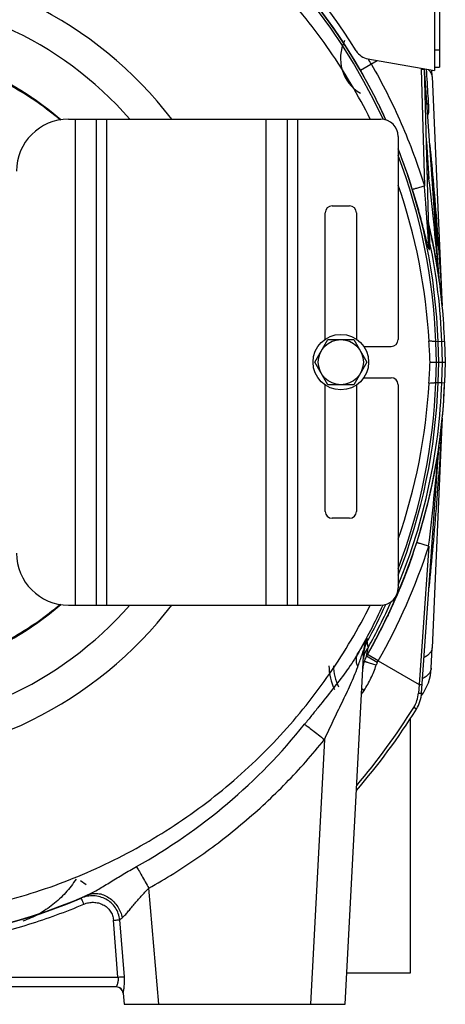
# Model space of a CAD drawing. Extents: x -1622 to 1181, y 8 to 1633.
# Tile 59 of 80: x 86 to 209, y 645 to 929. Entities that reach past the tile are written whole.
import ezdxf

# ---------------------------------------------------------------- set-up
doc = ezdxf.new("R2010")
doc.units = 0
doc.header["$LTSCALE"] = 65.395
doc.layers.get('0').update_dxf_attribs({"linetype": 'CONTINUOUS'})

msp = doc.modelspace()

# ---------------------------------------------------------------- linework, layer by layer
at = {"color": 3, "linetype": 'CONTINUOUS'}
for p, q in [((205.99, 990.77), (205.99, 914.26)), ((207.49, 992.71), (207.49, 915.23)), ((186.84, 917.63), (205.99, 914.26))]:
    msp.add_line(p, q, dxfattribs=at)
at = {"color": 9, "linetype": 'CONTINUOUS'}
for p, q in [((205.99, 920.23), (207.49, 920.23)), ((184.67, 914.34), (189.54, 917.16)), ((202.2, 914.93), (202.22, 914.65)), ((202.22, 914.65), (203.1, 881.05)), ((102.53, 760.26), (102.53, 900.26)), ((111.53, 900.26), (111.53, 760.26)), ((157.53, 760.26), (157.53, 900.26)), ((166.53, 900.26), (166.53, 760.26)), ((203.68, 893.78), (204.43, 883.03)), ((206.78, 863.93), (206.75, 864.43)), ((207.33, 854.51), (207.31, 854.77)), ((208.11, 848.32), (208.15, 847.58)), ((208.93, 836.19), (206.36, 836.1)), ((206.56, 830.26), (206.36, 836.1)), ((207.26, 830.26), (207.06, 836.13)), ((208.33, 830.26), (208.12, 836.16)), ((206.36, 824.42), (206.56, 830.26)), ((207.06, 824.39), (207.26, 830.26)), ((208.12, 824.35), (208.33, 830.26)), ((206.36, 824.42), (208.12, 824.35)), ((208.12, 824.35), (208.93, 824.33)), ((208.15, 812.94), (208.11, 812.2)), ((204.34, 777.21), (201.56, 737.42)), ((186.42, 745.54), (186.88, 747.99)), ((186.64, 746.72), (186.72, 747.13)), ((189.81, 744.21), (186.68, 745.99)), ((189.54, 743.74), (186.42, 745.54)), ((186.42, 745.54), (186.42, 745.54)), ((189.81, 744.21), (201.56, 737.42)), ((185.72, 735.69), (185.06, 736.13)), ((201.56, 737.42), (201.38, 734.92)), ((200.8, 730.31), (200.04, 730.78)), ((174.3, 721.52), (170.3, 645.26)), ((105.62, 679.71), (103.96, 680.82)), ((126.6, 645.26), (123.68, 678.71)), ((114.8, 653.1), (113.49, 669.49)), ((116.64, 653.18), (115.31, 669.57)), ((-36.73, 653.1), (114.8, 653.1))]:
    msp.add_line(p, q, dxfattribs=at)
at = {"color": 6, "linetype": 'CONTINUOUS'}
for p, q in [((207.37, 854.04), (203.12, 914.76)), ((204.44, 864.52), (203.13, 914.63)), ((205.33, 912.53), (205.25, 914.39)), ((204.39, 869.7), (204.81, 867.89)), ((205.67, 863.91), (205.83, 863.09)), ((206.93, 856.89), (207.01, 856.4)), ((207.37, 853.98), (207.37, 854.04)), ((207.37, 854), (207.37, 854.04)), ((207.38, 853.93), (207.37, 853.99)), ((207.38, 853.95), (207.37, 853.99)), ((207.38, 853.88), (207.38, 853.9)), ((171.53, 830.26), (175.28, 836.76)), ((175.28, 836.76), (182.78, 836.76)), ((182.78, 836.76), (186.54, 830.26)), ((208.93, 836.19), (209.14, 830.26)), ((175.28, 823.76), (171.53, 830.26)), ((186.54, 830.26), (182.78, 823.76)), ((204.76, 830.26), (209.14, 830.26)), ((209.14, 830.26), (208.93, 824.33)), ((182.78, 823.76), (175.28, 823.76)), ((207.23, 805.52), (207.24, 805.57)), ((207.23, 805.53), (207.24, 805.57)), ((207.24, 805.64), (207.25, 805.69)), ((207.24, 805.59), (207.24, 805.64)), ((207.24, 805.57), (207.24, 805.59)), ((207.25, 805.69), (207.26, 805.75)), ((207.25, 805.67), (207.25, 805.69)), ((207.26, 805.8), (207.26, 805.79)), ((202.29, 734.9), (207.23, 805.5)), ((197.52, 768.79), (197.5, 768.72)), ((197.52, 768.79), (197.5, 768.72)), ((197.34, 768.31), (196.63, 766.53)), ((197.48, 768.66), (197.34, 768.31)), ((197.48, 768.66), (197.34, 768.3)), ((195.97, 764.9), (195.29, 763.33)), ((195.97, 764.9), (195.29, 763.33)), ((196.01, 765.01), (196, 764.99)), ((192.79, 757.77), (192.62, 757.4)), ((192.92, 758.04), (192.89, 757.98)), ((191.62, 755.31), (191.23, 754.53)), ((192.44, 757.03), (191.61, 755.3)), ((190.02, 752.13), (188.35, 748.99)), ((191.1, 754.28), (190.01, 752.13)), ((186.55, 749.62), (186.6, 750.71)), ((180.29, 645.26), (185.64, 747.33)), ((205.07, 742.13), (205.33, 747.98)), ((185.57, 744.1), (185.46, 743.92)), ((114.32, 650.26), (-36.26, 650.26)), ((116.32, 648.44), (116.59, 645.26)), ((116.59, 645.26), (180.29, 645.26))]:
    msp.add_line(p, q, dxfattribs=at)
at = {"color": 7, "linetype": 'CONTINUOUS'}
for p, q in [((205.99, 915.23), (207.49, 915.23)), ((100.53, 900.26), (190.53, 900.26)), ((108.53, 900.26), (108.53, 760.26)), ((163.53, 900.26), (163.53, 760.26)), ((195.53, 895.26), (195.53, 836.76)), ((176.53, 875.26), (181.53, 875.26)), ((174.53, 836.87), (174.53, 873.26)), ((183.53, 873.26), (183.53, 836.87)), ((185.64, 834.76), (193.53, 834.76)), ((185.64, 825.76), (193.53, 825.76)), ((174.53, 787.26), (174.53, 823.65)), ((183.53, 823.65), (183.53, 787.26)), ((195.53, 823.76), (195.53, 765.26)), ((181.53, 785.26), (176.53, 785.26)), ((100.53, 760.26), (190.53, 760.26)), ((199.03, 727.54), (199.03, 654.26)), ((199.03, 654.26), (180.77, 654.26))]:
    msp.add_line(p, q, dxfattribs=at)
at = {"color": 2, "linetype": 'CONTINUOUS'}
for p, q in [((205.33, 912.53), (208.14, 848.23)), ((204.41, 869.62), (204.39, 869.7)), ((204.41, 869.62), (204.39, 869.7)), ((205.16, 866.35), (205.14, 866.43)), ((205.16, 866.35), (205.14, 866.43)), ((204.7, 863.87), (204.72, 864.55)), ((205.84, 863.06), (205.83, 863.09)), ((207.38, 853.93), (207.34, 854.17)), ((207.38, 853.93), (207.39, 853.81)), ((207.4, 853.78), (207.38, 853.93)), ((207.38, 853.93), (207.38, 853.92)), ((208.14, 812.29), (205.33, 747.98)), ((207.2, 805.35), (207.23, 805.6)), ((207.22, 805.14), (207.26, 805.8)), ((207.24, 805.64), (207.26, 805.79)), ((207.21, 805.02), (207.22, 805.05)), ((207.21, 804.98), (207.21, 805.02)), ((207.22, 805.05), (207.22, 805.14)), ((199.76, 774.88), (199.77, 774.93)), ((199.77, 774.93), (199.76, 774.88)), ((197.32, 768.26), (197.5, 768.72)), ((197.32, 768.26), (197.5, 768.72)), ((197.54, 768.84), (197.52, 768.79)), ((197.55, 768.84), (197.53, 768.79)), ((196.58, 766.41), (196.63, 766.53)), ((196.63, 766.53), (196.58, 766.41)), ((195.25, 763.24), (195.29, 763.33)), ((195.26, 763.24), (195.3, 763.33)), ((195.26, 763.24), (195.28, 763.27)), ((196, 764.99), (195.97, 764.9)), ((196, 764.99), (195.97, 764.9)), ((194.13, 760.67), (193.9, 760.16)), ((193.91, 760.16), (194.14, 760.67)), ((192.44, 757.03), (192.62, 757.4)), ((192.63, 757.4), (192.45, 757.03)), ((192.79, 757.77), (192.89, 757.98)), ((192.8, 757.76), (192.9, 757.98)), ((193.16, 758.53), (192.92, 758.04)), ((193.16, 758.53), (192.93, 758.04)), ((191.1, 754.28), (191.23, 754.53)), ((191.11, 754.28), (191.23, 754.53)), ((192.45, 757.03), (192.48, 757.08)), ((189.92, 751.95), (190.05, 752.19)), ((189.92, 751.96), (190.05, 752.19)), ((188.39, 749.07), (188.37, 749.03)), ((188.37, 749.03), (188.39, 749.07)), ((185.57, 744.1), (185.46, 743.92)), ((185.58, 744.09), (185.47, 743.92)), ((114.32, 650.26), (114.32, 650.26))]:
    msp.add_line(p, q, dxfattribs=at)
at = {"color": 6, "linetype": 'CONTINUOUS'}
for points in [[(204.81, 867.89), (205.17, 866.27), (205.45, 864.98), (205.67, 863.91)], [(205.84, 863.06), (205.85, 862.99), (206.01, 862.14), (206.16, 861.37), (206.29, 860.66), (206.41, 860.01)], [(206.41, 860.01), (206.51, 859.4), (206.61, 858.84), (206.7, 858.31), (206.79, 857.81), (206.86, 857.33), (206.93, 856.89)], [(207.01, 856.4), (207.06, 856.06), (207.12, 855.68), (207.17, 855.32), (207.23, 854.98), (207.27, 854.65)], [(207.4, 853.78), (207.39, 853.83), (207.38, 853.88), (207.38, 853.93)], [(199.79, 774.97), (198.6, 771.63), (197.54, 768.84)], [(199.77, 774.93), (198.6, 771.62), (197.54, 768.84)], [(196.58, 766.41), (196.01, 765), (196, 764.99)], [(195.25, 763.24), (194.61, 761.75), (193.15, 758.51)], [(195.25, 763.24), (194.61, 761.74), (193.15, 758.5)], [(185.74, 744), (185.47, 743.21), (185.42, 743.09)]]:
    msp.add_lwpolyline(points, dxfattribs=at)
at = {"color": 2, "linetype": 'CONTINUOUS'}
msp.add_lwpolyline([(207.26, 805.77), (207.26, 805.79), (207.26, 805.79)], dxfattribs=at)
at = {"color": 9, "linetype": 'CONTINUOUS'}
for points in [[(186.46, 745.79), (186.48, 745.88), (186.5, 745.99), (186.52, 746.1), (186.64, 746.72)], [(186.72, 747.13), (186.82, 747.66), (186.88, 747.99)]]:
    msp.add_lwpolyline(points, dxfattribs=at)
at = {"color": 6, "linetype": 'CONTINUOUS'}
for radius in [8, 6.5]:
    msp.add_circle((179.03, 830.26), radius, dxfattribs=at)
at = {"color": 9, "linetype": 'CONTINUOUS'}
for centre, radius, start, end in [((39.03, 830.35), 167.43, 24.6635, 155.3365), ((39.03, 830.26), 168.17, 30, 68.7938), ((39.03, 830.26), 168.13, 24.5241, 68.7577), ((39.03, 830.73), 105.37, 41.295, 138.7051), ((39.03, 831.07), 90.99, 49.3337, 130.6663), ((190.59, 917.76), 11.67, 153.7058, 239.5433), ((39.03, 830.26), 171.76, 30, 30.5753), ((40.03, 830.85), 167, 24.472, 29.9969), ((39.05, 830.46), 168.06, 17.1688, 21.3867), ((39.03, 830.26), 168.13, 2, 21.4284), ((39.03, 830.35), 167.43, 1.9682, 20.8061), ((38.58, 830.03), 174.11, 17.7244, 18.2582), ((149.78, 1055.25), 180.68, 287.4509, 287.6059), ((-630.34, 783.73), 840.65, 4.84765, 6.78405), ((2345.58, 988.88), 2142.45, 182.98064, 183.33026), ((39.03, 830.26), 169.2, 2, 11.6925), ((39.03, 830.26), 169.2, 337.6633, 358), ((39.03, 830.17), 167.43, 339.1927, 358.0318), ((39.03, 830.26), 168.13, 338.5765, 358), ((39.03, 830.26), 170, 351.5779, 351.7261), ((-621.46, 875.88), 831.67, 353.18589, 355.10341), ((190.97, 806.52), 16.32, 353.6037, 353.7434), ((194.74, 806.11), 12.52, 353.7357, 354.0541), ((202.28, 805.35), 4.94, 354.6809, 354.9347), ((200.46, 805.52), 6.77, 354.2327, 354.67), ((197.88, 805.78), 9.36, 354.0603, 354.2447), ((205.63, 805.08), 1.59, 356.1941, 356.4088), ((38.69, 830.46), 174, 330.2853, 342.1792), ((39.03, 829.79), 105.37, 221.295, 318.7051), ((39.03, 829.45), 90.99, 229.3337, 310.6663), ((38.95, 830.21), 167.52, 329.8151, 335.3356), ((39.03, 830.26), 168.13, 331.3359, 335.4781), ((39.03, 830.26), 169.2, 330.9065, 335.9241), ((193.62, 746.91), 7.99, 151.6322, 176.9991), ((193.6, 745.76), 8.03, 151.3486, 168.8578), ((193.59, 745.77), 8.01, 169.2756, 176.9792), ((193.6, 745.77), 8.03, 168.9122, 169.2779), ((146.99, 756.49), 40.7, 340.7467, 342.1363), ((193, 741.75), 3.99, 150.1259, 162.1507), ((39.01, 830.27), 173.63, 330.1082, 330.2858), ((190.59, 742.76), 13.66, 180, 206.2942), ((36.61, 834.65), 178.97, 326.0026, 326.4283), ((192.4, 735.55), 9.01, 328.0346, 355.9922), ((39.03, 831.26), 189.78, 319.6222, 328.0338), ((39.04, 829.96), 166.15, 299.2036, 321.236), ((39.03, 830.17), 167.43, 246.3658, 293.6342), ((39.03, 830.1), 167.45, 247.1029, 292.8971)]:
    msp.add_arc(centre, radius, start, end, dxfattribs=at)
at = {"color": 3, "linetype": 'CONTINUOUS'}
for centre, radius, start, end in [((39.03, 830.26), 170, 31.8311, 68.1963), ((187.71, 922.56), 5, 211.8311, 260)]:
    msp.add_arc(centre, radius, start, end, dxfattribs=at)
at = {"color": 6, "linetype": 'CONTINUOUS'}
for centre, radius, start, end in [((39.03, 830.26), 115, 37.4946, 142.5053), ((42.07, 827.53), 162.6, 3.0854, 19.288), ((208.28, 870.62), 4, 181.5, 193.4142), ((39.03, 830.26), 170, 8.0001, 13.4141), ((39.03, 830.26), 170, 7.9565, 7.9602), ((39.03, 830.26), 170, 5.4578, 7.9537), ((243.1, 849.76), 35, 182.5, 184.7673), ((39.03, 830.26), 170, 330.1076, 358), ((42.07, 832.99), 162.6, 340.712, 356.9146), ((39.03, 830.26), 170, 351.7261, 354.5422), ((243.1, 810.76), 35, 174.5422, 176.4371), ((243.1, 810.76), 35, 176.5141, 177.5), ((211.22, 805.22), 4, 171.7261, 176), ((39.03, 830.26), 170, 330.2852, 351.4619), ((39.03, 830.26), 115, 217.4946, 322.5053), ((39.03, 830.26), 170, 330.1076, 330.2852), ((193.35, 741.55), 8, 150.1075, 177), ((39.03, 830.26), 170, 329.4766, 329.5459), ((190.59, 742.76), 14.99, 180, 207.0186), ((192.32, 735.6), 10, 328.0338, 356), ((190.59, 742.76), 14.5, 323.2322, 323.2378), ((39.03, 831.26), 190.69, 319.2686, 328.0338)]:
    msp.add_arc(centre, radius, start, end, dxfattribs=at)
at = {"color": 7, "linetype": 'CONTINUOUS'}
for centre, radius, start, end in [((100.53, 885.26), 15, 90, 180), ((190.53, 895.26), 5, 0, 90), ((176.53, 873.26), 2, 90, 180), ((181.53, 873.26), 2, 0, 90), ((193.53, 836.76), 2, 270, 360), ((193.53, 823.76), 2, 0, 90), ((176.53, 787.26), 2, 180, 270), ((181.53, 787.26), 2, 270, 360), ((100.53, 775.26), 15, 180, 270), ((190.53, 765.26), 5, 270, 360)]:
    msp.add_arc(centre, radius, start, end, dxfattribs=at)
at = {"color": 2, "linetype": 'CONTINUOUS'}
for centre, radius, start, end in [((39.03, 830.26), 170, 12.2852, 13.3886), ((39.03, 830.26), 170, 11.1368, 12.2575), ((39.04, 830.26), 170, 9.9899, 11.1252), ((39.03, 830.26), 170, 8.8487, 9.99), ((39.03, 830.26), 170, 8.2497, 8.8487), ((39.01, 830.26), 170.02, 8.087, 8.2497), ((211.36, 854.34), 4, 184.0006, 187.9531), ((211.36, 854.34), 4, 184, 184.4232), ((211.36, 854.34), 4, 184.3736, 184.6596), ((39.03, 830.26), 170, 7.9602, 8.0001), ((39.03, 830.26), 170, 7.9537, 7.9565), ((243.1, 849.76), 35, 184.7673, 185.4578), ((39.03, 830.26), 170, 2, 5.4578), ((39.03, 830.26), 170, 354.5422, 358), ((243.1, 810.76), 35, 176.4371, 176.5141), ((211.22, 805.22), 4, 175.2869, 176), ((210.16, 804.45), 3, 170.9391, 171.9501), ((210.17, 804.45), 3, 170.1764, 170.9391), ((210.17, 804.45), 3, 169.928, 170.1764), ((211.22, 805.22), 4, 175.4971, 176), ((39.03, 830.26), 170, 342.7566, 350.3933), ((38.97, 830.28), 170.07, 338.611, 341.825), ((38.95, 830.29), 170.08, 338.611, 341.0038), ((38.95, 830.29), 170.08, 338.7041, 340.9889), ((38.96, 830.29), 170.08, 338.7783, 340.989), ((38.96, 830.29), 170.08, 338.8204, 341.0039), ((38.96, 830.29), 170.08, 338.611, 338.8022), ((39, 830.27), 170.03, 337.4218, 338.2275), ((39.01, 830.26), 170.02, 337.4218, 337.9603), ((39.02, 830.26), 170.02, 337.4218, 337.9532), ((39.01, 830.26), 170.02, 337.4218, 337.9393), ((39.02, 830.26), 170.01, 337.4218, 337.9393), ((38.98, 830.28), 170.06, 337.9393, 338.611), ((38.98, 830.28), 170.05, 337.9393, 338.2275), ((38.98, 830.28), 170.06, 337.9532, 338.611), ((38.98, 830.28), 170.05, 337.9532, 338.2275), ((38.98, 830.28), 170.06, 337.9834, 338.611), ((38.98, 830.28), 170.06, 337.9834, 338.344), ((38.97, 830.28), 170.07, 338.2275, 338.611), ((38.96, 830.28), 170.07, 338.344, 338.611), ((39.12, 830.22), 169.91, 336.2319, 337.2463), ((39.15, 830.21), 169.87, 336.2318, 336.8018), ((39.15, 830.21), 169.87, 336.2318, 336.7954), ((39.15, 830.21), 169.87, 336.2318, 336.7953), ((39.15, 830.21), 169.87, 336.2318, 336.7819), ((39.07, 830.24), 169.95, 336.7819, 337.4218), ((39.07, 830.24), 169.95, 336.7953, 337.4218), ((39.08, 830.24), 169.95, 336.7954, 337.2463), ((39.07, 830.24), 169.95, 336.8018, 337.4218), ((39.07, 830.24), 169.95, 336.8155, 337.4218), ((39.07, 830.24), 169.96, 336.8155, 337.3919), ((39.05, 830.25), 169.98, 337.2462, 337.4218), ((39.08, 830.24), 169.94, 335.0417, 335.8179), ((39.07, 830.24), 169.96, 335.0417, 335.6652), ((39.07, 830.24), 169.95, 335.0417, 335.6652), ((39.13, 830.21), 169.89, 335.6473, 336.0141), ((39.14, 830.21), 169.89, 335.6652, 336.0619), ((39.13, 830.21), 169.89, 335.6639, 336.0141), ((39.14, 830.21), 169.88, 335.6809, 336.0619), ((39.16, 830.2), 169.86, 335.8179, 336.2318), ((39.16, 830.2), 169.86, 335.8348, 336.2318), ((39.18, 830.2), 169.84, 336.0141, 336.2317), ((39.18, 830.19), 169.84, 336.062, 336.2318), ((38.98, 830.28), 170.06, 333.8526, 334.621), ((39, 830.27), 170.03, 334.5026, 334.7578), ((39.01, 830.27), 170.03, 334.5212, 334.8601), ((39.02, 830.27), 170.01, 334.6204, 335.0417), ((39.03, 830.26), 170, 334.8362, 335.0417), ((39.07, 830.24), 169.96, 335.0417, 335.6473), ((39.07, 830.24), 169.96, 335.0417, 335.6474), ((38.96, 830.3), 170.08, 333.4322, 333.8526), ((38.96, 830.3), 170.08, 333.5199, 333.8527), ((38.96, 830.3), 170.08, 333.5467, 333.8527), ((38.97, 830.29), 170.06, 333.8527, 334.5212), ((38.98, 830.29), 170.06, 333.8526, 334.5212), ((38.98, 830.29), 170.06, 333.8526, 334.5026), ((38.97, 830.29), 170.07, 333.8527, 334.4838), ((38.98, 830.29), 170.06, 333.8526, 334.4838), ((38.96, 830.29), 170.08, 331.4585, 333.4695), ((38.99, 830.28), 170.05, 331.4583, 332.5735), ((38.99, 830.28), 170.05, 331.4749, 332.6139), ((38.99, 830.28), 170.05, 331.4749, 332.5735), ((38.95, 830.3), 170.09, 332.6638, 333.4369), ((190.59, 742.76), 14.5, 323.2378, 357.5), ((190.59, 742.76), 14.29, 324.7547, 326.1361), ((114.32, 648.26), 2, 5.2714, 90)]:
    msp.add_arc(centre, radius, start, end, dxfattribs=at)
at = {"color": 6, "linetype": 'CONTINUOUS'}
for centre, major_axis, start_param, end_param in [((198.59, 625.25), (14.75, -429.81), 2.066821, 2.082839), ((198.59, 1035.27), (-14.75, -429.81), 1.058753, 1.074771)]:
    msp.add_ellipse(centre, major_axis=major_axis, ratio=0.034879, start_param=start_param, end_param=end_param, dxfattribs=at)
for points, knots in [([(187.5, 900.26), (184.08, 907.08), (178.23, 916.98), (169.11, 929.23), (159.15, 940.82), (145.22, 953.95), (129.59, 965.01), (116.28, 972.49), (102.48, 979.04), (84.43, 985.42), (61.94, 990.06), (39.03, 991.61), (16.12, 990.06), (-6.37, 985.42), (-24.41, 979.04), (-38.21, 972.49), (-51.53, 965.01), (-67.16, 953.95), (-81.09, 940.82), (-91.04, 929.23), (-100.16, 916.98), (-106.02, 907.08), (-109.43, 900.26)], [0, 0, 0, 0, 0.062489, 0.093753, 0.125016, 0.187506, 0.249996, 0.28126, 0.312524, 0.375015, 0.437507, 0.5, 0.562492, 0.624985, 0.687476, 0.71874, 0.750004, 0.812494, 0.874984, 0.906247, 0.937511, 1, 1, 1, 1]), ([(98.11, 900.05), (94.03, 903.49), (85.23, 909.66), (70.63, 916.46), (55.07, 920.61), (39.03, 922.01), (22.99, 920.61), (7.43, 916.46), (-7.16, 909.66), (-15.96, 903.49), (-20.05, 900.05)], [0, 0, 0, 0, 0.124998, 0.249997, 0.374998, 0.5, 0.625002, 0.750003, 0.875002, 1, 1, 1, 1]), ([(-109.43, 760.26), (-106.02, 753.43), (-100.16, 743.54), (-91.04, 731.29), (-81.09, 719.7), (-67.16, 706.57), (-51.53, 695.51), (-38.21, 688.03), (-24.41, 681.48), (-6.37, 675.09), (16.12, 670.46), (39.03, 668.9), (61.94, 670.46), (84.43, 675.09), (102.48, 681.48), (116.28, 688.03), (129.59, 695.51), (145.22, 706.57), (159.15, 719.7), (169.11, 731.29), (178.23, 743.54), (184.08, 753.43), (187.5, 760.26)], [0, 0, 0, 0, 0.062489, 0.093753, 0.125016, 0.187506, 0.249996, 0.28126, 0.312524, 0.375015, 0.437507, 0.5, 0.562492, 0.624985, 0.687476, 0.71874, 0.750004, 0.812494, 0.874984, 0.906247, 0.937511, 1, 1, 1, 1]), ([(-20.05, 760.46), (-15.96, 757.02), (-7.16, 750.85), (7.43, 744.06), (22.99, 739.91), (39.03, 738.51), (55.07, 739.91), (70.63, 744.06), (85.23, 750.85), (94.03, 757.02), (98.11, 760.46)], [0, 0, 0, 0, 0.124998, 0.249997, 0.374998, 0.5, 0.625002, 0.750003, 0.875002, 1, 1, 1, 1]), ([(201.56, 737.42), (201.68, 737.42), (201.85, 737.41), (202.06, 737.4), (202.2, 737.39), (202.31, 737.39), (202.38, 737.39), (202.43, 737.39), (202.45, 737.4), (202.46, 737.4), (202.47, 737.4), (202.47, 737.4)], [0, 0, 0, 0, 0.387729, 0.55997, 0.709788, 0.832095, 0.922765, 0.95527, 0.978889, 0.993566, 1, 1, 1, 1]), ([(102.71, 681.34), (101.82, 679.94), (99.79, 677.3), (96.15, 673.89), (91.99, 671.13), (88.95, 669.77), (87.39, 669.22)], [0, 0, 0, 0, 0.249998, 0.499997, 0.749997, 1, 1, 1, 1])]:
    msp.add_open_spline(points, degree=3, knots=knots, dxfattribs=at)
at = {"color": 9, "linetype": 'CONTINUOUS'}
for points, knots in [([(-20.29, 900.1), (-16.22, 903.61), (-7.42, 909.92), (7.22, 916.89), (22.87, 921.17), (39.03, 922.61), (55.19, 921.17), (70.85, 916.89), (85.49, 909.92), (94.28, 903.61), (98.36, 900.1)], [0, 0, 0, 0, 0.12497, 0.249965, 0.374977, 0.5, 0.625023, 0.750035, 0.87503, 1, 1, 1, 1]), ([(187.78, 916.14), (190.98, 910.6), (195.31, 902.02), (200.1, 890.16), (202.15, 884.1), (203.1, 881.05)], [0, 0, 0, 0, 0.499933, 0.749977, 1, 1, 1, 1]), ([(204.36, 904.28), (204.31, 905.14), (204.09, 908.6), (203.88, 912.06), (203.71, 914.66)], [0, 0, 0, 0, 0.248605, 1, 1, 1, 1]), ([(205.33, 912.53), (205.32, 912.71), (205.26, 913.08), (204.94, 913.82), (204.52, 914.29), (204.19, 914.57)], [0, 0, 0, 0, 0.223339, 0.460178, 1, 1, 1, 1]), ([(204.36, 904.28), (204.21, 904.39), (203.94, 904.63), (203.81, 904.98), (203.8, 905.14)], [0, 0, 0, 0, 0.544948, 1, 1, 1, 1]), ([(204.05, 901.5), (204.12, 901.53), (204.21, 901.64), (204.28, 901.81), (204.34, 902.02), (204.38, 902.3), (204.41, 902.8), (204.41, 903.47), (204.38, 904.01), (204.36, 904.28)], [0, 0, 0, 0, 0.084746, 0.134727, 0.189303, 0.308829, 0.437915, 0.712637, 1, 1, 1, 1]), ([(204.66, 892.82), (205.41, 885.13), (206.72, 870.31), (207.71, 855.46), (208.11, 848.32)], [0, 0, 0, 0, 0.519392, 1, 1, 1, 1]), ([(199.62, 880.07), (199.63, 880.06), (199.66, 880.07), (199.72, 880.08), (199.8, 880.1), (199.92, 880.13), (200.07, 880.16), (200.32, 880.23), (200.71, 880.34), (201.24, 880.49), (201.83, 880.67), (202.46, 880.86), (202.89, 880.99), (203.1, 881.05)], [0, 0, 0, 0, 0.007729, 0.023503, 0.047768, 0.0809, 0.123153, 0.174318, 0.301563, 0.456881, 0.631647, 0.815796, 1, 1, 1, 1]), ([(199.62, 880.07), (199.88, 879.23), (200.39, 877.56), (200.99, 875.46), (201.45, 873.78), (201.79, 872.52), (202.12, 871.26), (202.44, 870), (202.76, 868.75), (203.02, 867.71), (203.23, 866.89), (203.38, 866.27), (203.53, 865.66), (203.69, 865.06), (203.84, 864.47), (203.98, 863.99), (204.09, 863.63), (204.17, 863.37), (204.24, 863.17), (204.3, 863.02), (204.34, 862.92), (204.39, 862.84), (204.43, 862.77), (204.5, 862.71), (204.56, 862.74), (204.58, 862.78), (204.61, 862.85), (204.63, 862.93), (204.65, 863.02), (204.67, 863.17), (204.68, 863.36), (204.7, 863.61), (204.7, 863.78), (204.7, 863.87)], [0, 0, 0, 0, 0.136172, 0.272233, 0.340142, 0.407927, 0.475548, 0.542954, 0.610071, 0.676778, 0.709915, 0.742853, 0.775525, 0.807822, 0.839554, 0.870353, 0.885174, 0.899368, 0.912586, 0.918646, 0.924188, 0.92905, 0.933049, 0.938044, 0.940051, 0.942762, 0.946356, 0.950729, 0.955725, 0.96121, 0.973255, 0.986296, 1, 1, 1, 1]), ([(204.44, 864.52), (204.45, 864.33), (204.45, 864.08), (204.46, 863.79), (204.46, 863.67), (204.46, 863.57), (204.46, 863.5), (204.46, 863.44), (204.46, 863.4), (204.46, 863.38), (204.46, 863.36), (204.45, 863.35), (204.45, 863.34), (204.45, 863.32), (204.44, 863.33), (204.44, 863.34), (204.44, 863.36), (204.43, 863.38), (204.43, 863.41), (204.42, 863.46), (204.41, 863.54), (204.41, 863.61), (204.4, 863.71), (204.39, 863.83), (204.37, 863.98), (204.36, 864.17), (204.33, 864.52), (204.29, 865.02), (204.24, 865.81), (204.17, 866.8), (204.08, 867.99), (204, 869.18), (203.92, 870.36), (203.83, 871.55), (203.74, 872.74), (203.66, 873.93), (203.57, 875.12), (203.45, 876.7), (203.29, 878.68), (203.16, 880.26), (203.1, 881.05)], [0, 0, 0, 0, 0.030983, 0.038687, 0.046353, 0.050161, 0.05394, 0.057662, 0.059478, 0.060365, 0.061225, 0.062041, 0.062758, 0.063207, 0.063546, 0.064262, 0.065101, 0.065992, 0.066908, 0.070681, 0.074526, 0.078398, 0.082285, 0.090083, 0.097899, 0.105724, 0.12139, 0.152752, 0.184129, 0.246901, 0.309679, 0.372456, 0.435231, 0.498003, 0.560772, 0.623536, 0.686295, 0.74905, 0.87454, 1, 1, 1, 1]), ([(206.03, 877.48), (206.01, 877.82), (205.95, 878.52), (205.76, 879.94), (205.57, 881.02), (205.43, 881.75)], [0, 0, 0, 0, 0.237617, 0.486662, 1, 1, 1, 1]), ([(206.03, 877.48), (205.93, 877.59), (205.76, 877.82), (205.69, 878.1), (205.68, 878.23)], [0, 0, 0, 0, 0.541578, 1, 1, 1, 1]), ([(204.72, 864.55), (204.68, 865.13), (204.63, 865.99), (204.56, 867.1), (204.51, 867.86), (204.47, 868.54), (204.44, 869.04), (204.42, 869.36), (204.41, 869.53), (204.4, 869.64), (204.4, 869.68), (204.39, 869.7)], [0, 0, 0, 0, 0.339568, 0.499562, 0.649063, 0.783615, 0.895265, 0.93893, 0.972063, 0.992833, 1, 1, 1, 1]), ([(206.78, 863.93), (206.76, 863.97), (206.69, 864.12), (206.65, 864.29), (206.64, 864.42)], [0, 0, 0, 0, 0.256689, 1, 1, 1, 1]), ([(206.72, 863.27), (206.73, 863.27), (206.74, 863.26), (206.75, 863.27), (206.76, 863.29), (206.78, 863.32), (206.78, 863.38), (206.79, 863.51), (206.79, 863.69), (206.78, 863.85), (206.78, 863.93)], [0, 0, 0, 0, 0.021946, 0.04172, 0.068163, 0.104389, 0.204451, 0.333425, 0.645749, 1, 1, 1, 1]), ([(207.37, 854.06), (207.37, 854.04), (207.34, 854.36), (207.34, 854.37), (207.33, 854.51)], [0, 0, 0, 0, 0.107714, 1, 1, 1, 1]), ([(208.15, 847.58), (208.15, 847.57), (208.15, 847.56), (208.15, 847.55), (208.15, 847.53), (208.16, 847.54), (208.16, 847.56), (208.16, 847.58), (208.16, 847.61), (208.16, 847.65), (208.16, 847.7), (208.15, 847.78), (208.15, 847.96), (208.14, 848.12), (208.14, 848.23)], [0, 0, 0, 0, 0.034586, 0.05513, 0.062647, 0.069235, 0.088301, 0.119787, 0.163297, 0.218319, 0.284285, 0.360594, 0.5417, 1, 1, 1, 1]), ([(206.36, 836.1), (206.35, 836.12), (206.3, 836.14), (206.2, 836.17), (206.05, 836.19), (205.83, 836.21), (205.56, 836.23), (205.09, 836.26), (204.71, 836.28), (204.43, 836.28)], [0, 0, 0, 0, 0.02711, 0.079734, 0.16032, 0.269963, 0.40926, 0.577812, 1, 1, 1, 1]), ([(204.43, 824.23), (204.71, 824.24), (205.09, 824.26), (205.56, 824.28), (205.83, 824.3), (206.05, 824.33), (206.2, 824.35), (206.3, 824.38), (206.35, 824.4), (206.36, 824.42)], [0, 0, 0, 0, 0.422188, 0.59074, 0.730037, 0.83968, 0.920266, 0.97289, 1, 1, 1, 1]), ([(208.11, 812.2), (207.69, 804.66), (206.63, 788.98), (205.22, 773.33), (204.41, 765.22)], [0, 0, 0, 0, 0.481048, 1, 1, 1, 1]), ([(208.14, 812.29), (208.14, 812.4), (208.15, 812.56), (208.15, 812.74), (208.16, 812.82), (208.16, 812.86), (208.16, 812.91), (208.16, 812.94), (208.16, 812.96), (208.16, 812.97), (208.15, 812.99), (208.15, 812.97), (208.15, 812.96), (208.15, 812.95), (208.15, 812.94)], [0, 0, 0, 0, 0.458312, 0.639416, 0.715726, 0.781693, 0.836718, 0.880239, 0.911718, 0.930772, 0.937378, 0.944889, 0.965419, 1, 1, 1, 1]), ([(207.18, 804.89), (207.19, 805.02), (207.2, 805.09), (207.24, 805.57), (207.23, 805.5)], [0, 0, 0, 0, 0.623617, 1, 1, 1, 1]), ([(207.21, 804.91), (207.21, 804.92), (207.21, 804.94), (207.21, 804.96), (207.21, 804.97)], [0, 0, 0, 0, 0.270691, 1, 1, 1, 1]), ([(204.34, 777.21), (204.12, 777.28), (203.69, 777.41), (203.05, 777.61), (202.45, 777.8), (201.98, 777.94), (201.65, 778.03), (201.45, 778.09), (201.28, 778.14), (201.13, 778.18), (201.02, 778.21), (200.95, 778.22), (200.91, 778.23), (200.89, 778.23), (200.88, 778.23), (200.88, 778.23), (200.88, 778.23)], [0, 0, 0, 0, 0.188229, 0.376493, 0.554731, 0.712029, 0.779796, 0.839107, 0.889284, 0.929952, 0.960939, 0.982575, 0.990034, 0.995341, 0.998584, 1, 1, 1, 1]), ([(98.36, 760.42), (94.28, 756.91), (85.49, 750.6), (70.85, 743.63), (55.19, 739.35), (39.03, 737.91), (22.87, 739.35), (7.22, 743.63), (-7.42, 750.6), (-16.22, 756.91), (-20.29, 760.42)], [0, 0, 0, 0, 0.12497, 0.249965, 0.374977, 0.5, 0.625023, 0.750035, 0.87503, 1, 1, 1, 1]), ([(186.59, 750.71), (186.59, 750.73), (186.5, 750.61), (186.46, 750.55), (186.35, 750.37), (186.24, 750.18), (186.09, 749.93), (185.92, 749.65), (185.66, 749.21), (185.3, 748.59), (184.82, 747.78), (184.31, 746.9), (183.94, 746.29), (183.76, 745.98)], [0, 0, 0, 0, 0.013948, 0.037087, 0.070573, 0.113713, 0.165678, 0.225582, 0.29255, 0.444454, 0.615726, 0.801993, 1, 1, 1, 1]), ([(186.55, 749.61), (186.56, 749.6), (186.57, 749.55), (186.59, 749.46), (186.61, 749.32), (186.67, 749.04), (186.76, 748.59), (186.84, 748.21), (186.88, 747.99)], [0, 0, 0, 0, 0.027944, 0.085661, 0.17216, 0.286758, 0.59512, 1, 1, 1, 1]), ([(183.89, 742.46), (184.08, 743), (184.37, 743.81), (184.74, 744.87), (184.96, 745.49), (185.12, 745.97), (185.24, 746.3), (185.33, 746.55), (185.4, 746.75), (185.45, 746.87), (185.49, 746.99), (185.53, 747.09), (185.56, 747.18), (185.59, 747.25), (185.61, 747.3), (185.62, 747.33), (185.64, 747.35), (185.64, 747.34), (185.64, 747.33)], [0, 0, 0, 0, 0.333734, 0.493273, 0.644757, 0.716118, 0.783415, 0.845342, 0.873756, 0.900099, 0.924057, 0.945258, 0.963323, 0.977855, 0.988506, 0.99501, 0.99737, 1, 1, 1, 1]), ([(186.88, 747.99), (186.48, 747.53), (185.82, 746.5), (185.54, 745.31), (185.51, 744.73)], [0, 0, 0, 0, 0.510301, 1, 1, 1, 1]), ([(205.33, 747.98), (205.32, 747.72), (205.19, 747.17), (204.71, 746.4), (203.96, 745.71), (203.35, 745.33), (203.01, 745.15)], [0, 0, 0, 0, 0.206612, 0.43629, 0.700045, 1, 1, 1, 1]), ([(183.76, 745.98), (182.74, 744.26), (180.41, 740.89), (176.61, 735.96), (173.3, 731.81), (170.61, 728.45), (169.26, 726.77), (168.59, 725.93)], [0, 0, 0, 0, 0.238232, 0.487765, 0.742981, 0.871436, 1, 1, 1, 1]), ([(183.76, 745.98), (183.62, 745.74), (183.42, 745.19), (183.36, 744.3), (183.52, 743.37), (183.75, 742.76), (183.89, 742.46)], [0, 0, 0, 0, 0.228495, 0.469381, 0.726968, 1, 1, 1, 1]), ([(189.2, 742.98), (188.99, 743.04), (188.56, 743.18), (187.93, 743.38), (187.33, 743.56), (186.87, 743.7), (186.54, 743.8), (186.34, 743.86), (186.16, 743.91), (186.02, 743.95), (185.9, 743.97), (185.82, 743.99), (185.77, 744), (185.74, 744.01), (185.74, 744)], [0, 0, 0, 0, 0.185769, 0.371706, 0.548161, 0.704632, 0.772425, 0.832072, 0.882893, 0.924495, 0.956665, 0.979651, 0.993908, 1, 1, 1, 1]), ([(185.74, 744), (185.74, 744), (185.74, 744), (185.74, 744), (185.74, 744)], [0, 0, 0, 0, 0.537756, 1, 1, 1, 1]), ([(174.3, 721.52), (175.13, 723.33), (176.81, 726.9), (179.36, 732.17), (181.82, 737.3), (183.27, 740.74), (183.89, 742.46)], [0, 0, 0, 0, 0.258955, 0.514117, 0.762072, 1, 1, 1, 1]), ([(185.72, 735.69), (186.47, 736.81), (187.79, 739.18), (188.79, 741.69), (189.2, 742.98)], [0, 0, 0, 0, 0.500004, 1, 1, 1, 1]), ([(205.07, 742.13), (205.06, 741.84), (204.92, 741.24), (204.4, 740.41), (203.6, 739.66), (202.95, 739.26), (202.59, 739.07)], [0, 0, 0, 0, 0.209566, 0.440988, 0.704157, 1, 1, 1, 1]), ([(201.38, 734.92), (201.5, 734.91), (201.66, 734.9), (201.88, 734.9), (202.02, 734.89), (202.14, 734.89), (202.22, 734.89), (202.27, 734.89), (202.29, 734.9), (202.29, 734.9), (202.29, 734.9)], [0, 0, 0, 0, 0.374677, 0.552431, 0.709637, 0.836481, 0.927771, 0.980917, 0.99416, 1, 1, 1, 1]), ([(168.59, 725.93), (168.9, 725.71), (169.67, 725.14), (170.99, 724.13), (172.59, 722.89), (173.72, 721.99), (174.3, 721.52)], [0, 0, 0, 0, 0.159502, 0.398694, 0.691825, 1, 1, 1, 1]), ([(123.68, 678.71), (128.53, 681.43), (137.97, 687.32), (151.22, 697.48), (163.44, 708.85), (170.82, 717.19), (174.3, 721.52)], [0, 0, 0, 0, 0.250021, 0.500029, 0.750022, 1, 1, 1, 1]), ([(106.15, 676.78), (106.66, 677.01), (107.71, 677.56), (109.3, 678.47), (110.98, 679.49), (113.33, 680.93), (116.36, 682.78), (118.84, 684.22), (120.1, 684.93)], [0, 0, 0, 0, 0.103541, 0.218506, 0.340736, 0.4678, 0.730837, 1, 1, 1, 1]), ([(120.1, 684.93), (120.32, 684.58), (120.84, 683.71), (122.03, 681.64), (123, 679.92), (123.68, 678.72)], [0, 0, 0, 0, 0.17353, 0.423851, 1, 1, 1, 1]), ([(116.03, 670.19), (116.3, 670.42), (116.86, 670.97), (117.68, 671.9), (118.56, 672.97), (119.83, 674.51), (121.49, 676.48), (122.92, 677.99), (123.68, 678.72)], [0, 0, 0, 0, 0.093339, 0.203802, 0.325816, 0.45535, 0.726113, 1, 1, 1, 1]), ([(106.15, 676.78), (105.77, 676.6), (105.12, 676.29), (104.46, 675.98), (104.18, 675.85)], [0, 0, 0, 0, 0.575699, 1, 1, 1, 1]), ([(115.31, 669.57), (115.24, 670.19), (114.96, 671.41), (114.12, 673.08), (112.9, 674.5), (111.38, 675.58), (109.65, 676.28), (107.81, 676.57), (105.95, 676.44), (104.75, 676.09), (104.18, 675.85)], [0, 0, 0, 0, 0.125336, 0.250582, 0.375622, 0.500451, 0.625187, 0.749974, 0.874905, 1, 1, 1, 1]), ([(104.96, 674.11), (104.92, 674.22), (104.82, 674.43), (104.69, 674.75), (104.56, 675.05), (104.44, 675.32), (104.35, 675.52), (104.29, 675.64), (104.26, 675.72), (104.23, 675.77), (104.21, 675.81), (104.19, 675.83), (104.19, 675.85), (104.18, 675.85)], [0, 0, 0, 0, 0.183405, 0.368626, 0.545595, 0.703262, 0.831483, 0.882748, 0.924718, 0.957019, 0.979976, 0.9941, 1, 1, 1, 1]), ([(106.15, 676.78), (106.58, 676.96), (107.52, 677.22), (109.05, 677.25), (110.68, 676.85), (112.26, 676.02), (113.66, 674.82), (115.12, 672.94), (115.8, 671.29), (116.03, 670.19)], [0, 0, 0, 0, 0.102443, 0.215477, 0.339395, 0.472543, 0.610855, 0.748622, 1, 1, 1, 1]), ([(-26.9, 674.11), (-21.7, 671.91), (-11.08, 668.04), (5.34, 663.85), (22.1, 661.32), (39.03, 660.48), (55.96, 661.32), (72.72, 663.85), (89.15, 668.04), (99.77, 671.91), (104.96, 674.11)], [0, 0, 0, 0, 0.124989, 0.249987, 0.374992, 0.5, 0.625008, 0.750013, 0.875011, 1, 1, 1, 1]), ([(104.96, 674.11), (105.4, 674.29), (106.31, 674.57), (107.74, 674.69), (109.16, 674.5), (110.5, 674.01), (111.68, 673.22), (112.63, 672.16), (113.26, 670.89), (113.45, 669.96), (113.49, 669.49)], [0, 0, 0, 0, 0.125704, 0.251497, 0.377189, 0.502523, 0.627288, 0.751513, 0.875577, 1, 1, 1, 1]), ([(113.49, 669.49), (113.84, 669.52), (114.34, 669.55), (114.95, 669.57), (115.2, 669.58), (115.31, 669.57)], [0, 0, 0, 0, 0.582742, 0.829108, 1, 1, 1, 1]), ([(115.31, 669.57), (115.36, 669.62), (115.6, 669.83), (115.84, 670.03), (116.03, 670.19)], [0, 0, 0, 0, 0.225059, 1, 1, 1, 1]), ([(114.8, 653.1), (114.82, 652.93), (114.85, 652.58), (114.82, 652.08), (114.75, 651.61), (114.65, 651.2), (114.55, 650.89), (114.47, 650.68), (114.42, 650.55), (114.38, 650.44), (114.35, 650.36), (114.33, 650.31), (114.32, 650.27), (114.32, 650.26)], [0, 0, 0, 0, 0.180859, 0.355064, 0.518808, 0.667809, 0.796676, 0.851613, 0.899085, 0.938257, 0.968488, 0.989207, 1, 1, 1, 1]), ([(114.8, 653.1), (115.16, 653.13), (115.67, 653.17), (116.29, 653.19), (116.54, 653.19), (116.64, 653.18)], [0, 0, 0, 0, 0.58947, 0.834593, 1, 1, 1, 1]), ([(116.32, 648.5), (116.33, 648.58), (116.37, 648.79), (116.43, 649.17), (116.51, 649.66), (116.63, 650.5), (116.71, 651.69), (116.68, 652.67), (116.64, 653.18)], [0, 0, 0, 0, 0.051312, 0.134571, 0.243669, 0.37274, 0.671667, 1, 1, 1, 1]), ([(116.32, 648.44), (116.32, 648.45), (116.32, 648.47), (116.32, 648.49), (116.32, 648.5)], [0, 0, 0, 0, 0.170026, 1, 1, 1, 1])]:
    msp.add_open_spline(points, degree=3, knots=knots, dxfattribs=at)
at = {"color": 2, "linetype": 'CONTINUOUS'}
for points, knots in [([(203.01, 914.68), (202.9, 914.68), (202.63, 914.68), (202.37, 914.66), (202.22, 914.65)], [0, 0, 0, 0, 0.41711, 1, 1, 1, 1]), ([(202.22, 914.65), (202.37, 914.65), (202.64, 914.66), (202.9, 914.65), (203.01, 914.65)], [0, 0, 0, 0, 0.582721, 1, 1, 1, 1]), ([(203.07, 914.68), (203.07, 914.68), (203.05, 914.68), (203.03, 914.68), (203.01, 914.68)], [0, 0, 0, 0, 0.214876, 1, 1, 1, 1]), ([(203.01, 914.65), (203.03, 914.65), (203.06, 914.64), (203.1, 914.64), (203.12, 914.64), (203.13, 914.63), (203.13, 914.63)], [0, 0, 0, 0, 0.422724, 0.731115, 0.921874, 1, 1, 1, 1]), ([(203.13, 914.67), (203.13, 914.67), (203.12, 914.68), (203.11, 914.68), (203.09, 914.68), (203.07, 914.68)], [0, 0, 0, 0, 0.087423, 0.277649, 1, 1, 1, 1]), ([(204.72, 864.55), (204.63, 864.64), (204.49, 864.85), (204.43, 865.09), (204.43, 865.21)], [0, 0, 0, 0, 0.52692, 1, 1, 1, 1]), ([(204.44, 864.52), (204.45, 864.41), (204.5, 864.17), (204.62, 863.97), (204.7, 863.87)], [0, 0, 0, 0, 0.466506, 1, 1, 1, 1]), ([(116.32, 648.44), (116.3, 648.68), (116.16, 649.16), (115.71, 649.78), (115.06, 650.18), (114.56, 650.26), (114.32, 650.26)], [0, 0, 0, 0, 0.240999, 0.499702, 0.758589, 1, 1, 1, 1])]:
    msp.add_open_spline(points, degree=3, knots=knots, dxfattribs=at)

doc.saveas('drawing.dxf')
